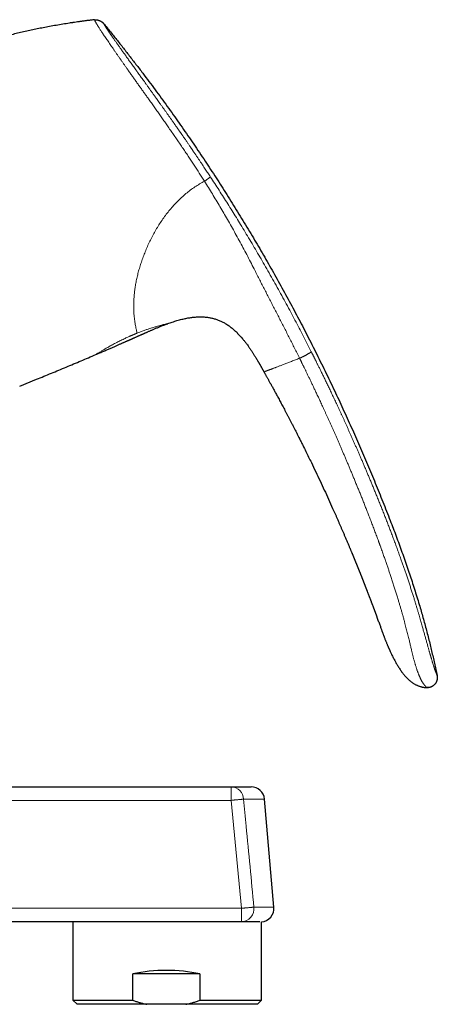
# Model space of a CAD drawing. Header units: millimetres. Extents: x 8 to 736, y 12 to 488.
# Tile 58 of 58: x 674 to 736, y 342 to 488. Entities that reach past the tile are written whole.
import ezdxf

# ---------------------------------------------------------------- set-up
doc = ezdxf.new("R2010")
doc.units = ezdxf.units.MM

msp = doc.modelspace()

# ---------------------------------------------------------------- linework, layer by layer
at = {"color": 7, "linetype": 'Continuous', "lineweight": 30}
for p, q in [((685.16, 487.9), (685.11, 487.9)), ((685.16, 487.9), (685.16, 487.9)), ((696, 442.87), (696, 442.88)), ((706.77, 441), (706.79, 440.97)), ((685.36, 438.3), (685.36, 438.3)), ((710.26, 435.72), (710.26, 435.72)), ((674.09, 433.62), (676.57, 434.63)), ((723.28, 408.86), (723.31, 408.79)), ((734.35, 388.95), (734.38, 388.95)), ((734.39, 388.95), (734.35, 388.95)), ((734.51, 388.95), (734.52, 388.95)), ((734.58, 388.95), (734.62, 388.96)), ((622.79, 374.25), (705.41, 374.25)), ((705.41, 374.25), (708.34, 374.25)), ((711.73, 356.42), (710.33, 372.42)), ((706.92, 354.25), (622.79, 354.25)), ((681.97, 354.25), (681.97, 342.63)), ((709.64, 354.25), (706.92, 354.25)), ((709.87, 342.63), (709.87, 354.25)), ((690.82, 342.63), (690.82, 346.53)), ((700.77, 346.53), (690.82, 346.53)), ((700.77, 346.53), (700.77, 342.63)), ((681.97, 342.63), (682.57, 342.03)), ((681.97, 342.63), (690.82, 342.63)), ((692.9, 342.03), (682.57, 342.03)), ((698.69, 342.03), (692.9, 342.03)), ((709.27, 342.03), (698.69, 342.03)), ((700.77, 342.63), (709.87, 342.63)), ((709.27, 342.03), (709.87, 342.63))]:
    msp.add_line(p, q, dxfattribs=at)
at = {"color": 252, "linetype": 'Continuous', "lineweight": 0}
for p, q in [((705.39, 372.25), (622.77, 372.25)), ((706.9, 356.25), (705.39, 372.25)), ((710.33, 372.42), (707.24, 372.42)), ((622.77, 356.25), (706.9, 356.25)), ((708.76, 356.42), (711.73, 356.42))]:
    msp.add_line(p, q, dxfattribs=at)
at = {"color": 7, "linetype": 'Continuous', "lineweight": 30, "flags": 128}
msp.add_lwpolyline([(726.98, 399.37), (727.03, 399.24), (727.08, 399.1), (727.13, 398.96), (727.18, 398.82), (727.23, 398.69), (727.29, 398.54), (727.34, 398.4), (727.39, 398.26), (727.44, 398.13), (727.48, 398), (727.52, 397.89), (727.56, 397.78), (727.6, 397.67), (727.63, 397.58), (727.66, 397.49), (727.69, 397.41), (727.72, 397.33), (727.75, 397.26), (727.77, 397.2), (727.78, 397.16), (727.8, 397.12), (727.81, 397.08), (727.82, 397.06), (727.83, 397.03), (727.83, 397.02), (727.84, 397.01), (727.84, 397.01), (727.84, 397.01), (727.84, 397.01), (727.84, 397.01), (727.84, 397.01), (727.84, 397.01), (727.84, 397.01), (727.84, 397.01), (727.84, 397.01), (727.84, 397), (727.84, 397), (727.84, 397.01), (727.84, 397.01), (727.84, 397.01), (727.84, 397.01), (727.84, 397.01), (727.84, 397.01), (727.84, 397.01)], dxfattribs=at)
at = {"color": 252, "linetype": 'Continuous', "lineweight": 0, "flags": 128}
for points in [[(705.39, 372.25), (705.46, 372.25), (705.54, 372.26), (705.61, 372.27), (705.69, 372.27), (705.76, 372.28), (705.84, 372.29), (705.91, 372.3), (705.98, 372.3), (706.05, 372.31), (706.13, 372.32), (706.2, 372.32), (706.26, 372.33), (706.33, 372.34), (706.4, 372.34), (706.46, 372.35), (706.53, 372.35), (706.59, 372.36), (706.65, 372.37), (706.71, 372.37), (706.76, 372.38), (706.82, 372.38), (706.87, 372.39), (706.92, 372.39), (706.97, 372.4), (707.01, 372.4), (707.06, 372.4), (707.1, 372.41), (707.14, 372.41), (707.17, 372.41), (707.21, 372.42), (707.24, 372.42)], [(708.76, 356.42), (708.73, 356.42), (708.7, 356.41), (708.66, 356.41), (708.62, 356.41), (708.58, 356.4), (708.54, 356.4), (708.49, 356.4), (708.45, 356.39), (708.4, 356.39), (708.34, 356.38), (708.29, 356.38), (708.23, 356.37), (708.17, 356.37), (708.11, 356.36), (708.05, 356.35), (707.99, 356.35), (707.92, 356.34), (707.86, 356.34), (707.79, 356.33), (707.72, 356.32), (707.65, 356.32), (707.57, 356.31), (707.5, 356.3), (707.43, 356.3), (707.35, 356.29), (707.28, 356.28), (707.2, 356.28), (707.13, 356.27), (707.05, 356.26), (706.97, 356.25), (706.9, 356.25)]]:
    msp.add_lwpolyline(points, dxfattribs=at)
at = {"color": 252, "linetype": 'Continuous', "lineweight": 0}
for centre, radius, start, end in [((757.67, 372.75), 52.28, 178.3608, 180.5529), ((705.33, 372.34), 1.91, 2.487, 87.7088), ((760.13, 355.75), 53.23, 179.4668, 181.6196), ((706.83, 356.19), 1.94, 272.4969, 6.909)]:
    msp.add_arc(centre, radius, start, end, dxfattribs=at)
at = {"color": 7, "linetype": 'Continuous', "lineweight": 30}
for centre, start, end in [((708.34, 372.25), 5, 90), ((709.74, 356.25), 273.771, 5)]:
    msp.add_arc(centre, 2, start, end, dxfattribs=at)
msp.add_ellipse((695.92, 338.98), major_axis=(13.95, -0.12), ratio=0.578895, start_param=1.220335, end_param=1.949776, dxfattribs=at)
for points, knots in [([(683.17, 487.65), (682.84, 487.6), (682.19, 487.51), (681.21, 487.36), (680.22, 487.2), (679.24, 487.03), (678.28, 486.86), (677.36, 486.68), (676.46, 486.49), (675.57, 486.3), (674.67, 486.11), (673.78, 485.9), (672.86, 485.68), (671.92, 485.44), (670.96, 485.19), (669.99, 484.93), (669.03, 484.65), (668.08, 484.37), (667.12, 484.08), (666.2, 483.79), (665.3, 483.5), (664.43, 483.2), (663.57, 482.9), (662.71, 482.59), (661.85, 482.28), (661.28, 482.06), (660.99, 481.95)], [0, 0, 0, 0, 0.042894, 0.086399, 0.129903, 0.173408, 0.216913, 0.256793, 0.296672, 0.336551, 0.376431, 0.41631, 0.45619, 0.499694, 0.543199, 0.586704, 0.630209, 0.673713, 0.717218, 0.760723, 0.800603, 0.840482, 0.880362, 0.920241, 0.960121, 1, 1, 1, 1]), ([(681.95, 487.47), (681.95, 487.47), (681.92, 487.47), (681.86, 487.46), (681.8, 487.45), (681.75, 487.44), (681.7, 487.44), (681.66, 487.43), (681.63, 487.43), (681.6, 487.42), (681.59, 487.42), (681.58, 487.42), (681.57, 487.42)], [0, 0, 0, 0, 0.037783, 0.204569, 0.337703, 0.459364, 0.570158, 0.670889, 0.762622, 0.846769, 0.925148, 1, 1, 1, 1]), ([(685.16, 487.9), (685.13, 487.9), (685, 487.88), (684.78, 487.86), (684.52, 487.83), (684.28, 487.8), (684.04, 487.77), (683.81, 487.74), (683.61, 487.71), (683.41, 487.68), (683.23, 487.66), (683.07, 487.64), (682.91, 487.61), (682.77, 487.59), (682.69, 487.58), (682.66, 487.58)], [0, 0, 0, 0, 0.04529, 0.152935, 0.256212, 0.355129, 0.449694, 0.539915, 0.625802, 0.700734, 0.772044, 0.839743, 0.903845, 0.964365, 1, 1, 1, 1]), ([(685.16, 487.9), (685.18, 487.9), (685.22, 487.91), (685.27, 487.91), (685.33, 487.91), (685.4, 487.9), (685.47, 487.9), (685.55, 487.88), (685.63, 487.86), (685.72, 487.84), (685.81, 487.81), (685.89, 487.78), (685.97, 487.74), (686.06, 487.7), (686.13, 487.66), (686.21, 487.62), (686.27, 487.57), (686.33, 487.53), (686.39, 487.48), (686.43, 487.44), (686.47, 487.4), (686.49, 487.37), (686.5, 487.36)], [0, 0, 0, 0, 0.033856, 0.070154, 0.110553, 0.155812, 0.205925, 0.260285, 0.317902, 0.377629, 0.4384, 0.499461, 0.560541, 0.621381, 0.681238, 0.73904, 0.793624, 0.843971, 0.889438, 0.929972, 0.966288, 1, 1, 1, 1]), ([(686.5, 487.36), (686.84, 486.94), (687.53, 486.09), (688.55, 484.82), (689.56, 483.54), (690.56, 482.25), (691.55, 480.97), (692.52, 479.7), (693.45, 478.45), (694.36, 477.23), (695.26, 476), (696.15, 474.76), (697.03, 473.53), (697.91, 472.28), (698.77, 471.04), (699.63, 469.79), (700.48, 468.54), (701.32, 467.29), (702.15, 466.04), (702.96, 464.8), (703.76, 463.56), (704.56, 462.3), (705.36, 461.03), (706.16, 459.76), (706.94, 458.47), (707.72, 457.19), (708.49, 455.91), (709.24, 454.63), (709.99, 453.35), (710.72, 452.08), (711.46, 450.79), (712.19, 449.48), (712.92, 448.17), (713.64, 446.85), (714.35, 445.53), (715.06, 444.2), (715.76, 442.87), (716.46, 441.51), (717.17, 440.12), (717.89, 438.7), (718.59, 437.28), (719.29, 435.85), (719.99, 434.42), (720.66, 433.01), (721.31, 431.62), (721.94, 430.26), (722.56, 428.89), (723.18, 427.52), (723.79, 426.15), (724.39, 424.77), (724.99, 423.39), (725.58, 422.01), (726.16, 420.62), (726.73, 419.24), (727.3, 417.86), (727.85, 416.48), (728.4, 415.11), (728.91, 413.8), (729.38, 412.55), (729.82, 411.37), (730.26, 410.19), (730.68, 409.01), (731.1, 407.82), (731.51, 406.66), (731.89, 405.51), (732.26, 404.39), (732.62, 403.26), (732.97, 402.13), (733.29, 401.06), (733.59, 400.05), (733.86, 399.1), (734.12, 398.15), (734.37, 397.19), (734.62, 396.24), (734.85, 395.3), (735.07, 394.38), (735.28, 393.47), (735.48, 392.57), (735.68, 391.66), (735.8, 391.05), (735.87, 390.75)], [0, 0, 0, 0, 0.014954, 0.029882, 0.044786, 0.059666, 0.074523, 0.089358, 0.103326, 0.117276, 0.131208, 0.145123, 0.159023, 0.172907, 0.186776, 0.200631, 0.214473, 0.228302, 0.241872, 0.255431, 0.26898, 0.282519, 0.296295, 0.310062, 0.32382, 0.337571, 0.351315, 0.364808, 0.378295, 0.391776, 0.405254, 0.419002, 0.432747, 0.446489, 0.460229, 0.473968, 0.487705, 0.501442, 0.515979, 0.530517, 0.545057, 0.559598, 0.574142, 0.58869, 0.602409, 0.616132, 0.62986, 0.643592, 0.65733, 0.671074, 0.684824, 0.698583, 0.712349, 0.726124, 0.73966, 0.753202, 0.766749, 0.7803, 0.7918, 0.803301, 0.814802, 0.826303, 0.837802, 0.849299, 0.860136, 0.87097, 0.881802, 0.892629, 0.903453, 0.912471, 0.921486, 0.930498, 0.939509, 0.948518, 0.957526, 0.96602, 0.974513, 0.983008, 0.991503, 1, 1, 1, 1]), ([(696, 442.88), (696.11, 442.92), (696.34, 443), (696.68, 443.11), (697.03, 443.22), (697.37, 443.33), (697.72, 443.43), (698.07, 443.52), (698.4, 443.6), (698.7, 443.66), (698.98, 443.72), (699.27, 443.76), (699.55, 443.8), (699.83, 443.84), (700.11, 443.86), (700.39, 443.88), (700.65, 443.89), (700.91, 443.89), (701.16, 443.88), (701.41, 443.87), (701.66, 443.85), (701.91, 443.82), (702.16, 443.78), (702.4, 443.73), (702.65, 443.68), (702.89, 443.61), (703.13, 443.54), (703.37, 443.45), (703.61, 443.36), (703.84, 443.26), (704.07, 443.15), (704.29, 443.04), (704.51, 442.91), (704.73, 442.78), (704.96, 442.63), (705.19, 442.46), (705.41, 442.29), (705.64, 442.11), (705.85, 441.93), (706.06, 441.74), (706.26, 441.54), (706.45, 441.34), (706.65, 441.14), (706.77, 441), (706.83, 440.93)], [0, 0, 0, 0, 0.030497, 0.060993, 0.091492, 0.121994, 0.152497, 0.183, 0.213504, 0.237473, 0.26144, 0.285405, 0.30937, 0.333338, 0.357309, 0.381277, 0.402627, 0.423976, 0.445326, 0.466681, 0.488036, 0.509007, 0.529974, 0.550939, 0.571904, 0.593252, 0.614603, 0.635955, 0.657306, 0.678655, 0.69962, 0.720587, 0.741556, 0.76253, 0.786449, 0.810364, 0.834274, 0.858185, 0.8821, 0.905591, 0.929081, 0.952569, 0.976055, 1, 1, 1, 1]), ([(685.36, 438.3), (685.45, 438.34), (685.64, 438.42), (685.93, 438.55), (686.24, 438.68), (686.53, 438.81), (686.82, 438.93), (687.09, 439.05), (687.35, 439.16), (687.59, 439.26), (687.82, 439.36), (688.05, 439.46), (688.26, 439.56), (688.47, 439.65), (688.67, 439.73), (688.86, 439.82), (689.04, 439.9), (689.22, 439.97), (689.38, 440.05), (689.53, 440.11), (689.68, 440.18), (689.82, 440.24), (689.94, 440.29), (690.06, 440.35), (690.17, 440.39), (690.27, 440.44), (690.36, 440.48), (690.45, 440.52), (690.52, 440.55), (690.59, 440.58), (690.65, 440.61), (690.71, 440.63), (690.75, 440.65), (690.79, 440.67), (690.82, 440.68), (690.84, 440.69), (690.86, 440.7), (690.88, 440.71), (690.89, 440.71), (690.9, 440.72), (690.92, 440.73), (690.94, 440.74), (690.98, 440.75), (691.02, 440.77), (691.07, 440.79), (691.16, 440.84), (691.29, 440.89), (691.45, 440.97), (691.61, 441.04), (691.76, 441.1), (691.91, 441.17), (692.04, 441.22), (692.14, 441.27), (692.22, 441.31), (692.31, 441.34), (692.4, 441.39), (692.5, 441.43), (692.61, 441.48), (692.73, 441.53), (692.85, 441.58), (692.98, 441.64), (693.13, 441.71), (693.3, 441.78), (693.47, 441.85), (693.65, 441.93), (693.84, 442.01), (694.04, 442.1), (694.25, 442.19), (694.46, 442.28), (694.67, 442.36), (694.89, 442.45), (695.11, 442.54), (695.33, 442.63), (695.57, 442.72), (695.79, 442.8), (695.93, 442.85), (696, 442.87)], [0, 0, 0, 0, 0.024309, 0.053891, 0.082566, 0.110333, 0.137193, 0.163146, 0.186785, 0.209617, 0.231642, 0.252861, 0.273273, 0.292879, 0.311678, 0.32967, 0.346856, 0.363235, 0.378536, 0.39306, 0.406805, 0.419772, 0.431538, 0.442581, 0.4529, 0.462496, 0.471369, 0.479518, 0.486539, 0.492917, 0.498651, 0.503743, 0.508192, 0.511329, 0.514044, 0.516334, 0.518201, 0.519644, 0.520663, 0.521535, 0.523234, 0.525708, 0.528957, 0.532981, 0.53778, 0.543354, 0.55899, 0.57431, 0.589224, 0.603733, 0.617836, 0.631533, 0.638655, 0.646294, 0.654612, 0.663609, 0.673283, 0.683445, 0.694262, 0.705732, 0.717857, 0.73243, 0.747847, 0.764109, 0.781216, 0.799168, 0.817965, 0.837608, 0.858096, 0.877214, 0.897016, 0.917502, 0.938673, 0.960532, 0.983081, 1, 1, 1, 1]), ([(706.77, 441), (706.78, 440.99), (706.85, 440.91), (706.98, 440.75), (707.16, 440.55), (707.31, 440.36), (707.44, 440.19), (707.58, 440.02), (707.66, 439.9), (707.7, 439.84)], [0, 0, 0, 0, 0.025862, 0.221073, 0.416368, 0.56268, 0.708732, 0.854488, 1, 1, 1, 1]), ([(707.7, 439.85), (707.76, 439.76), (707.91, 439.56), (708.13, 439.24), (708.37, 438.89), (708.57, 438.59), (708.68, 438.4), (708.72, 438.34)], [0, 0, 0, 0, 0.178433, 0.409707, 0.641047, 0.872424, 1, 1, 1, 1]), ([(676.57, 434.63), (677.3, 434.93), (678.77, 435.53), (680.97, 436.44), (683.17, 437.37), (684.63, 437.99), (685.36, 438.3)], [0, 0, 0, 0, 0.25, 0.5, 0.75, 1, 1, 1, 1]), ([(708.72, 438.34), (708.75, 438.29), (708.81, 438.2), (708.9, 438.06), (708.99, 437.92), (709.07, 437.78), (709.14, 437.66), (709.21, 437.55), (709.27, 437.44), (709.32, 437.35), (709.36, 437.28), (709.39, 437.24), (709.41, 437.21), (709.43, 437.18), (709.44, 437.15), (709.45, 437.13), (709.46, 437.11), (709.47, 437.1), (709.48, 437.08), (709.49, 437.07), (709.5, 437.06), (709.5, 437.05), (709.51, 437.04), (709.51, 437.04), (709.51, 437.03), (709.51, 437.03), (709.51, 437.04), (709.51, 437.04), (709.51, 437.04), (709.51, 437.04), (709.51, 437.03), (709.52, 437.02), (709.52, 437.01), (709.53, 436.99), (709.54, 436.98), (709.55, 436.96), (709.57, 436.93), (709.59, 436.89), (709.62, 436.85), (709.65, 436.8), (709.68, 436.74), (709.72, 436.67), (709.77, 436.59), (709.81, 436.51), (709.86, 436.43), (709.9, 436.35), (709.95, 436.26), (710, 436.17), (710.05, 436.08), (710.1, 436.01), (710.13, 435.95), (710.15, 435.91), (710.17, 435.87), (710.19, 435.83), (710.21, 435.8), (710.23, 435.77), (710.25, 435.74), (710.25, 435.73), (710.26, 435.72)], [0, 0, 0, 0, 0.039733, 0.079501, 0.119165, 0.158606, 0.189383, 0.219976, 0.250624, 0.281703, 0.293675, 0.305511, 0.316307, 0.323569, 0.330304, 0.336706, 0.342971, 0.349273, 0.355759, 0.362538, 0.369682, 0.384122, 0.40006, 0.417406, 0.43597, 0.455508, 0.475744, 0.500094, 0.524527, 0.548579, 0.57183, 0.585391, 0.598487, 0.611099, 0.623263, 0.635082, 0.646656, 0.663739, 0.680701, 0.697696, 0.714802, 0.737795, 0.760891, 0.783854, 0.806512, 0.82896, 0.851329, 0.876447, 0.901804, 0.927573, 0.937846, 0.948217, 0.958696, 0.969171, 0.979162, 0.988242, 0.995302, 1, 1, 1, 1]), ([(710.26, 435.72), (710.28, 435.68), (710.32, 435.6), (710.4, 435.47), (710.47, 435.34), (710.55, 435.19), (710.64, 435.04), (710.72, 434.89), (710.81, 434.73), (710.9, 434.57), (710.99, 434.4), (711.09, 434.22), (711.19, 434.03), (711.31, 433.83), (711.43, 433.61), (711.55, 433.38), (711.68, 433.14), (711.81, 432.9), (711.95, 432.65), (712.09, 432.38), (712.24, 432.11), (712.4, 431.82), (712.56, 431.51), (712.73, 431.19), (712.91, 430.86), (713.09, 430.53), (713.27, 430.18), (713.45, 429.83), (713.64, 429.47), (713.84, 429.1), (714.04, 428.72), (714.24, 428.32), (714.45, 427.91), (714.67, 427.49), (714.89, 427.07), (715.11, 426.63), (715.31, 426.23), (715.46, 425.93), (715.54, 425.78), (715.57, 425.72), (715.58, 425.7), (715.58, 425.69), (715.59, 425.68), (715.64, 425.57), (715.78, 425.3), (716.07, 424.72), (716.44, 423.97), (716.86, 423.11), (717.35, 422.11), (717.91, 420.93), (718.55, 419.58), (719.18, 418.23), (719.8, 416.87), (720.27, 415.83), (720.6, 415.1), (720.78, 414.7), (720.96, 414.29), (721.14, 413.89), (721.31, 413.48), (721.49, 413.08), (721.66, 412.68), (721.83, 412.28), (722.01, 411.87), (722.19, 411.44), (722.38, 411.01), (722.57, 410.56), (722.75, 410.13), (722.89, 409.79), (722.99, 409.56), (723.05, 409.42), (723.1, 409.29), (723.16, 409.15), (723.22, 409.01), (723.26, 408.91), (723.29, 408.84), (723.29, 408.83)], [0, 0, 0, 0, 0.0046339, 0.0095499, 0.014748, 0.0202281, 0.0259903, 0.0320346, 0.0379918, 0.0441999, 0.0506586, 0.0573681, 0.0643284, 0.0723927, 0.0807693, 0.0894582, 0.0984595, 0.1077732, 0.1173992, 0.1273375, 0.1375882, 0.148933, 0.1606373, 0.1727011, 0.1851245, 0.1979073, 0.2108119, 0.2240632, 0.2376613, 0.2516062, 0.2661932, 0.2811412, 0.2964504, 0.3121206, 0.3281519, 0.3445443, 0.3612978, 0.3730411, 0.3782623, 0.3788545, 0.3793871, 0.3799197, 0.3804523, 0.3809849, 0.3917925, 0.4110919, 0.445555, 0.4763257, 0.5070963, 0.5570486, 0.6070009, 0.6569533, 0.7069056, 0.7568579, 0.7716923, 0.7865267, 0.8013611, 0.8161955, 0.8310299, 0.8458643, 0.8601645, 0.8743827, 0.8895978, 0.9051401, 0.9210098, 0.9372067, 0.9532367, 0.9687771, 0.9736506, 0.9785241, 0.9833976, 0.9882711, 0.9931446, 0.9986624, 1, 1, 1, 1]), ([(723.29, 408.83), (723.3, 408.82), (723.31, 408.78), (723.33, 408.73), (723.36, 408.67), (723.38, 408.63), (723.39, 408.59), (723.41, 408.55), (723.43, 408.49), (723.47, 408.41), (723.5, 408.31), (723.54, 408.24), (723.56, 408.18), (723.58, 408.13), (723.59, 408.1), (723.61, 408.06), (723.62, 408.02), (723.64, 407.98), (723.67, 407.92), (723.7, 407.85), (723.72, 407.78), (723.75, 407.72), (723.77, 407.66), (723.79, 407.61), (723.82, 407.54), (723.85, 407.47), (723.88, 407.38), (723.91, 407.31), (723.94, 407.26), (723.96, 407.21), (723.98, 407.16), (724, 407.11), (724.02, 407.05), (724.04, 406.99), (724.07, 406.92), (724.1, 406.85), (724.13, 406.79), (724.15, 406.73), (724.17, 406.67), (724.2, 406.61), (724.23, 406.54), (724.26, 406.46), (724.29, 406.39), (724.32, 406.31), (724.35, 406.23), (724.38, 406.16), (724.41, 406.08), (724.44, 406.01), (724.47, 405.94), (724.5, 405.86), (724.52, 405.79), (724.55, 405.72), (724.58, 405.64), (724.62, 405.56), (724.65, 405.48), (724.68, 405.41), (724.7, 405.34), (724.73, 405.26), (724.77, 405.19), (724.8, 405.11), (724.83, 405.03), (724.86, 404.95), (724.89, 404.88), (724.92, 404.8), (724.94, 404.73), (724.97, 404.67), (724.99, 404.6), (725.02, 404.53), (725.05, 404.46), (725.08, 404.38), (725.11, 404.3), (725.15, 404.22), (725.17, 404.14), (725.2, 404.07), (725.23, 403.99), (725.27, 403.9), (725.31, 403.81), (725.34, 403.72), (725.37, 403.64), (725.41, 403.55), (725.44, 403.45), (725.49, 403.34), (725.53, 403.23), (725.57, 403.11), (725.62, 402.99), (725.67, 402.86), (725.72, 402.74), (725.77, 402.61), (725.81, 402.49), (725.86, 402.36), (725.91, 402.24), (725.95, 402.13), (725.99, 402.03), (726.02, 401.95), (726.04, 401.89), (726.06, 401.83), (726.09, 401.77), (726.11, 401.7), (726.14, 401.62), (726.18, 401.52), (726.22, 401.42), (726.26, 401.31), (726.3, 401.2), (726.34, 401.09), (726.38, 401), (726.4, 400.94), (726.41, 400.9), (726.43, 400.86), (726.44, 400.82), (726.46, 400.79), (726.47, 400.76), (726.48, 400.72), (726.49, 400.69), (726.51, 400.66), (726.52, 400.63), (726.53, 400.59), (726.54, 400.56), (726.56, 400.53), (726.56, 400.5), (726.57, 400.48), (726.59, 400.44), (726.6, 400.4), (726.62, 400.34), (726.64, 400.29), (726.67, 400.23), (726.69, 400.17), (726.7, 400.13), (726.72, 400.08), (726.73, 400.05), (726.75, 400.01), (726.76, 399.97), (726.77, 399.94), (726.79, 399.9), (726.8, 399.87), (726.81, 399.83), (726.82, 399.8), (726.84, 399.77), (726.85, 399.74), (726.86, 399.71), (726.87, 399.68), (726.88, 399.65), (726.89, 399.63), (726.9, 399.6), (726.91, 399.58), (726.91, 399.56), (726.92, 399.54), (726.93, 399.52), (726.93, 399.51), (726.94, 399.49), (726.94, 399.48), (726.95, 399.45), (726.96, 399.42), (726.97, 399.4), (726.98, 399.38), (726.98, 399.37)], [0, 0, 0, 0, 0.004757, 0.011223, 0.016737, 0.021299, 0.025341, 0.029404, 0.033488, 0.044715, 0.055516, 0.062122, 0.068059, 0.073775, 0.077111, 0.080464, 0.084342, 0.088898, 0.095817, 0.103045, 0.110034, 0.116621, 0.122738, 0.128386, 0.133715, 0.14288, 0.151547, 0.16016, 0.164957, 0.16987, 0.174908, 0.180149, 0.186032, 0.192626, 0.199814, 0.207213, 0.213914, 0.220248, 0.226241, 0.231974, 0.240087, 0.247861, 0.255551, 0.263425, 0.271639, 0.280363, 0.287203, 0.294615, 0.302724, 0.310805, 0.317984, 0.324291, 0.333524, 0.342307, 0.350869, 0.357511, 0.364677, 0.372688, 0.381013, 0.388933, 0.396684, 0.404948, 0.413357, 0.421235, 0.428479, 0.434893, 0.44136, 0.448779, 0.456997, 0.46493, 0.473235, 0.481799, 0.489812, 0.497114, 0.503958, 0.514859, 0.525067, 0.533336, 0.541765, 0.551131, 0.561472, 0.572787, 0.584015, 0.596059, 0.608918, 0.622307, 0.635216, 0.647552, 0.6616, 0.674825, 0.687226, 0.698807, 0.709647, 0.716491, 0.723146, 0.729613, 0.735922, 0.742635, 0.749971, 0.761314, 0.772338, 0.783556, 0.79466, 0.807119, 0.81773, 0.821808, 0.826306, 0.830799, 0.835094, 0.838624, 0.841585, 0.844908, 0.848681, 0.852152, 0.8554, 0.85868, 0.86313, 0.866632, 0.869481, 0.871695, 0.873909, 0.880443, 0.886646, 0.89256, 0.898838, 0.905375, 0.911192, 0.914919, 0.919135, 0.923713, 0.927886, 0.931776, 0.935672, 0.940119, 0.944278, 0.948125, 0.951174, 0.95466, 0.958744, 0.962443, 0.965381, 0.968081, 0.971585, 0.974378, 0.976988, 0.979081, 0.980659, 0.982181, 0.984116, 0.986334, 0.989127, 0.99256, 0.996637, 1, 1, 1, 1]), ([(726.97, 399.39), (726.97, 399.39), (726.98, 399.38), (726.98, 399.37), (726.99, 399.36)], [0, 0, 0, 0, 0.000435, 1, 1, 1, 1]), ([(727.84, 397.01), (727.86, 396.94), (727.91, 396.8), (727.99, 396.6), (728.06, 396.41), (728.13, 396.22), (728.2, 396.04), (728.27, 395.87), (728.34, 395.71), (728.4, 395.55), (728.47, 395.39), (728.53, 395.24), (728.59, 395.1), (728.64, 394.97), (728.7, 394.85), (728.74, 394.74), (728.79, 394.63), (728.84, 394.53), (728.9, 394.39), (728.98, 394.22), (729.08, 393.99), (729.2, 393.76), (729.32, 393.5), (729.46, 393.24), (729.59, 392.99), (729.72, 392.76), (729.84, 392.54), (729.97, 392.32), (730.1, 392.1), (730.24, 391.88), (730.4, 391.65), (730.55, 391.42), (730.71, 391.2), (730.85, 391.02), (730.97, 390.88), (731.06, 390.77), (731.16, 390.66), (731.25, 390.55), (731.35, 390.45), (731.45, 390.34), (731.55, 390.24), (731.65, 390.15), (731.76, 390.05), (731.87, 389.95), (731.99, 389.86), (732.12, 389.76), (732.26, 389.66), (732.41, 389.57), (732.57, 389.47), (732.72, 389.39), (732.87, 389.32), (733, 389.26), (733.15, 389.2), (733.3, 389.15), (733.45, 389.1), (733.61, 389.05), (733.78, 389.02), (733.95, 388.99), (734.13, 388.97), (734.26, 388.96), (734.33, 388.95), (734.35, 388.95)], [0, 0, 0, 0, 0.020516, 0.040266, 0.059251, 0.077471, 0.094926, 0.111616, 0.127542, 0.144177, 0.159887, 0.174673, 0.188533, 0.201469, 0.213479, 0.224563, 0.234786, 0.244945, 0.25528, 0.276087, 0.297566, 0.322786, 0.348869, 0.375811, 0.403611, 0.426056, 0.448996, 0.471849, 0.494413, 0.520165, 0.545543, 0.57056, 0.595224, 0.619534, 0.633011, 0.646363, 0.659585, 0.672676, 0.685634, 0.69846, 0.711684, 0.72414, 0.737233, 0.750966, 0.765344, 0.780375, 0.795786, 0.811841, 0.828531, 0.845843, 0.859367, 0.873238, 0.887449, 0.901998, 0.916883, 0.932101, 0.947654, 0.963549, 0.979792, 0.996399, 1, 1, 1, 1]), ([(735.87, 390.75), (735.87, 390.72), (735.89, 390.65), (735.9, 390.56), (735.91, 390.45), (735.91, 390.35), (735.9, 390.23), (735.88, 390.12), (735.85, 390), (735.81, 389.88), (735.76, 389.77), (735.7, 389.66), (735.64, 389.56), (735.56, 389.47), (735.48, 389.38), (735.4, 389.3), (735.31, 389.23), (735.21, 389.16), (735.12, 389.11), (735.02, 389.06), (734.91, 389.02), (734.81, 388.99), (734.7, 388.97), (734.58, 388.95), (734.5, 388.95), (734.46, 388.95), (734.46, 388.95)], [0, 0, 0, 0, 0.0366007, 0.074104, 0.113168, 0.1541487, 0.1971159, 0.2418745, 0.2880158, 0.3349945, 0.3822216, 0.4291635, 0.4754381, 0.5208982, 0.5656694, 0.6099444, 0.6537944, 0.697213, 0.7401787, 0.7827086, 0.8249032, 0.8669753, 0.9092601, 0.9522031, 0.9963294, 1, 1, 1, 1]), ([(734.35, 388.95), (734.38, 388.95), (734.44, 388.95), (734.49, 388.95), (734.51, 388.95)], [0, 0, 0, 0, 0.632655, 1, 1, 1, 1]), ([(690.82, 342.63), (690.9, 342.6), (691.06, 342.55), (691.29, 342.47), (691.53, 342.39), (691.77, 342.32), (692.01, 342.25), (692.25, 342.19), (692.49, 342.12), (692.71, 342.07), (692.85, 342.04), (692.9, 342.03)], [0, 0, 0, 0, 0.114986, 0.229971, 0.345044, 0.460117, 0.57548, 0.690843, 0.806317, 0.921791, 1, 1, 1, 1]), ([(698.69, 342.03), (698.78, 342.05), (698.95, 342.09), (699.22, 342.15), (699.48, 342.22), (699.74, 342.3), (700, 342.37), (700.26, 342.45), (700.52, 342.54), (700.69, 342.6), (700.77, 342.63)], [0, 0, 0, 0, 0.124657, 0.249314, 0.374119, 0.498924, 0.624134, 0.749344, 0.874672, 1, 1, 1, 1])]:
    msp.add_open_spline(points, degree=3, knots=knots, dxfattribs=at)
at = {"color": 252, "linetype": 'Continuous', "lineweight": 0}
for points, knots in [([(685.16, 487.9), (685.16, 487.9), (685.16, 487.9), (685.17, 487.89), (685.18, 487.87), (685.19, 487.84), (685.21, 487.8), (685.23, 487.75), (685.26, 487.68), (685.3, 487.61), (685.34, 487.53), (685.4, 487.43), (685.46, 487.31), (685.54, 487.19), (685.62, 487.05), (685.7, 486.92), (685.79, 486.77), (685.9, 486.61), (686.01, 486.43), (686.14, 486.23), (686.28, 486.02), (686.43, 485.79), (686.6, 485.54), (686.77, 485.28), (686.96, 485), (687.16, 484.71), (687.37, 484.41), (687.58, 484.1), (687.8, 483.78), (688.02, 483.46), (688.25, 483.13), (688.49, 482.78), (688.73, 482.43), (688.98, 482.08), (689.22, 481.73), (689.46, 481.39), (689.71, 481.04), (689.96, 480.68), (690.23, 480.29), (690.54, 479.86), (690.87, 479.4), (691.2, 478.93), (691.53, 478.46), (691.86, 477.99), (692.19, 477.53), (692.51, 477.07), (692.84, 476.62), (693.19, 476.12), (693.58, 475.57), (693.99, 474.98), (694.41, 474.39), (694.82, 473.8), (695.24, 473.22), (695.65, 472.63), (696.07, 472.02), (696.51, 471.39), (696.96, 470.75), (697.4, 470.11), (697.84, 469.47), (698.27, 468.83), (698.7, 468.19), (699.25, 467.37), (699.91, 466.36), (700.68, 465.17), (701.19, 464.37), (701.44, 463.97)], [0, 0, 0, 0, 0.014114, 0.031322, 0.048469, 0.065585, 0.082728, 0.099958, 0.11733, 0.134862, 0.150437, 0.166167, 0.182071, 0.198118, 0.21079, 0.223488, 0.23619, 0.248894, 0.262052, 0.275277, 0.288602, 0.302009, 0.315459, 0.328917, 0.342358, 0.355754, 0.369101, 0.382425, 0.394873, 0.407358, 0.419882, 0.43242, 0.444941, 0.457416, 0.469109, 0.480733, 0.492306, 0.503847, 0.515374, 0.530046, 0.544706, 0.559298, 0.573762, 0.588061, 0.60197, 0.615773, 0.629495, 0.643144, 0.660767, 0.678277, 0.695691, 0.713061, 0.730441, 0.747849, 0.765178, 0.784329, 0.803199, 0.821924, 0.840614, 0.859341, 0.878093, 0.896842, 0.931186, 0.965523, 1, 1, 1, 1]), ([(686.5, 487.36), (686.5, 487.36), (686.5, 487.36), (686.5, 487.36), (686.5, 487.35), (686.51, 487.35), (686.51, 487.34), (686.51, 487.33), (686.52, 487.33), (686.52, 487.32), (686.52, 487.32), (686.52, 487.32), (686.53, 487.31), (686.53, 487.31), (686.53, 487.31), (686.53, 487.3), (686.54, 487.29), (686.55, 487.28), (686.56, 487.26), (686.57, 487.23), (686.58, 487.21), (686.6, 487.19), (686.61, 487.17), (686.61, 487.16), (686.62, 487.15), (686.62, 487.14), (686.63, 487.12), (686.65, 487.1), (686.67, 487.07), (686.69, 487.03), (686.72, 486.98), (686.75, 486.93), (686.77, 486.89), (686.79, 486.86), (686.8, 486.84), (686.81, 486.83), (686.83, 486.81), (686.84, 486.79), (686.86, 486.76), (686.88, 486.72), (686.92, 486.66), (686.97, 486.58), (687.04, 486.49), (687.11, 486.38), (687.18, 486.27), (687.25, 486.17), (687.3, 486.09), (687.35, 486.02), (687.4, 485.95), (687.45, 485.88), (687.5, 485.81), (687.55, 485.73), (687.61, 485.64), (687.68, 485.55), (687.75, 485.43), (687.84, 485.31), (687.92, 485.19), (688.02, 485.05), (688.13, 484.9), (688.24, 484.74), (688.35, 484.58), (688.47, 484.41), (688.59, 484.24), (688.71, 484.07), (688.84, 483.89), (688.97, 483.71), (689.1, 483.52), (689.24, 483.32), (689.38, 483.12), (689.51, 482.94), (689.63, 482.78), (689.73, 482.64), (689.82, 482.51), (689.92, 482.37), (690.02, 482.23), (690.15, 482.05), (690.3, 481.84), (690.49, 481.58), (690.68, 481.31), (690.88, 481.04), (691.07, 480.77), (691.22, 480.56), (691.32, 480.43), (691.36, 480.37), (691.4, 480.31), (691.44, 480.25), (691.48, 480.2), (691.58, 480.07), (691.72, 479.87), (691.9, 479.61), (692.1, 479.34), (692.31, 479.04), (692.54, 478.73), (692.77, 478.4), (693.02, 478.06), (693.27, 477.7), (693.54, 477.34), (693.8, 476.97), (693.99, 476.7), (694.11, 476.54), (694.14, 476.49), (694.18, 476.43), (694.22, 476.38), (694.26, 476.33), (694.3, 476.27), (694.39, 476.14), (694.54, 475.93), (694.74, 475.65), (694.91, 475.41), (695.05, 475.21), (695.17, 475.05), (695.29, 474.88), (695.4, 474.72), (695.52, 474.56), (695.67, 474.34), (695.87, 474.07), (696.11, 473.72), (696.36, 473.38), (696.61, 473.02), (696.78, 472.77), (696.88, 472.63), (696.9, 472.6), (696.93, 472.57), (696.95, 472.54), (696.97, 472.51), (696.99, 472.47), (697.03, 472.42), (697.08, 472.35), (697.14, 472.25), (697.22, 472.15), (697.3, 472.03), (697.39, 471.91), (697.47, 471.8), (697.52, 471.72), (697.55, 471.67), (697.56, 471.66), (697.56, 471.65), (697.57, 471.65), (697.58, 471.64), (697.59, 471.61), (697.62, 471.58), (697.65, 471.54), (697.68, 471.49), (697.72, 471.43), (697.76, 471.37), (697.81, 471.3), (697.87, 471.22), (697.92, 471.14), (697.99, 471.05), (698.06, 470.94), (698.12, 470.86), (698.16, 470.8), (698.18, 470.77), (698.21, 470.73), (698.23, 470.7), (698.25, 470.67), (698.32, 470.57), (698.44, 470.4), (698.64, 470.1), (698.87, 469.77), (699.12, 469.41), (699.3, 469.14), (699.42, 468.97), (699.47, 468.89), (699.52, 468.81), (699.58, 468.73), (699.63, 468.65), (699.72, 468.52), (699.84, 468.35), (700.02, 468.09), (700.22, 467.78), (700.46, 467.42), (700.69, 467.08), (700.92, 466.74), (701.14, 466.4), (701.35, 466.09), (701.56, 465.78), (701.75, 465.49), (701.94, 465.2), (702.12, 464.92), (702.24, 464.73), (702.3, 464.64)], [0, 0, 0, 0, 0.008128, 0.016056, 0.023782, 0.031308, 0.038633, 0.045758, 0.050896, 0.055925, 0.057224, 0.058515, 0.0598, 0.061076, 0.062345, 0.063734, 0.071754, 0.07966, 0.088505, 0.097203, 0.105756, 0.114162, 0.117087, 0.119994, 0.122883, 0.12576, 0.129094, 0.13556, 0.141916, 0.150915, 0.159687, 0.168235, 0.176561, 0.178961, 0.181343, 0.183706, 0.18605, 0.188376, 0.190989, 0.19723, 0.203427, 0.213393, 0.223251, 0.233005, 0.242663, 0.25223, 0.257435, 0.262611, 0.267758, 0.272878, 0.277973, 0.283043, 0.288089, 0.294991, 0.301855, 0.308738, 0.315728, 0.32366, 0.331584, 0.339505, 0.347431, 0.355365, 0.363267, 0.371063, 0.378879, 0.386746, 0.394644, 0.402577, 0.41055, 0.41857, 0.423848, 0.42915, 0.434423, 0.439506, 0.444605, 0.44972, 0.458899, 0.468141, 0.477452, 0.48684, 0.496309, 0.505866, 0.507784, 0.509707, 0.511633, 0.513564, 0.515498, 0.517437, 0.526632, 0.534923, 0.543293, 0.553365, 0.563558, 0.573876, 0.585076, 0.59643, 0.607943, 0.619619, 0.631464, 0.633144, 0.634825, 0.63651, 0.638197, 0.639886, 0.641578, 0.643273, 0.652641, 0.661073, 0.669572, 0.674663, 0.679777, 0.684917, 0.69008, 0.695063, 0.699846, 0.710257, 0.720891, 0.731749, 0.742834, 0.754146, 0.755047, 0.755961, 0.756888, 0.757829, 0.758783, 0.75975, 0.76073, 0.763493, 0.766357, 0.769897, 0.773578, 0.777402, 0.780723, 0.784144, 0.784756, 0.784973, 0.785139, 0.785318, 0.78551, 0.786387, 0.787479, 0.788775, 0.790274, 0.791977, 0.79392, 0.796073, 0.798438, 0.801013, 0.803799, 0.807107, 0.81067, 0.811645, 0.812638, 0.813648, 0.814676, 0.815657, 0.816301, 0.824096, 0.831796, 0.843283, 0.854551, 0.865603, 0.868005, 0.870397, 0.872778, 0.875148, 0.877611, 0.880433, 0.887032, 0.893552, 0.904598, 0.915414, 0.926002, 0.936361, 0.946491, 0.956392, 0.965519, 0.974443, 0.983165, 0.991683, 1, 1, 1, 1]), ([(701.44, 463.97), (701.2, 463.84), (700.72, 463.58), (700.02, 463.14), (699.34, 462.66), (698.69, 462.14), (698.06, 461.59), (697.45, 461), (696.87, 460.39), (696.32, 459.75), (695.79, 459.08), (695.28, 458.39), (694.8, 457.68), (694.35, 456.95), (693.93, 456.21), (693.53, 455.46), (693.16, 454.69), (692.82, 453.92), (692.51, 453.15), (692.22, 452.38), (691.97, 451.62), (691.74, 450.86), (691.55, 450.12), (691.38, 449.39), (691.24, 448.69), (691.14, 448.01), (691.06, 447.35), (691.01, 446.73), (690.97, 446.13), (690.96, 445.57), (690.97, 445.04), (690.99, 444.55), (691.02, 444.09), (691.07, 443.66), (691.12, 443.27), (691.17, 442.92), (691.23, 442.57), (691.29, 442.23), (691.36, 441.93), (691.42, 441.67), (691.45, 441.53), (691.47, 441.47)], [0, 0, 0, 0, 0.025, 0.049997, 0.074995, 0.099998, 0.125003, 0.150008, 0.17501, 0.20001, 0.225007, 0.250003, 0.275, 0.3, 0.325001, 0.350003, 0.375005, 0.400001, 0.424997, 0.449996, 0.474997, 0.500001, 0.525003, 0.549997, 0.574988, 0.599983, 0.624987, 0.64999, 0.674991, 0.699991, 0.724989, 0.749988, 0.774991, 0.799994, 0.824995, 0.849996, 0.874994, 0.906236, 0.937485, 0.96874, 1, 1, 1, 1]), ([(702.3, 464.64), (702.3, 464.64), (702.3, 464.64), (702.3, 464.63), (702.29, 464.62), (702.28, 464.61), (702.26, 464.59), (702.24, 464.57), (702.21, 464.55), (702.18, 464.51), (702.14, 464.48), (702.09, 464.44), (702.04, 464.4), (701.98, 464.35), (701.92, 464.31), (701.86, 464.26), (701.79, 464.21), (701.73, 464.17), (701.67, 464.12), (701.61, 464.08), (701.55, 464.04), (701.5, 464), (701.46, 463.98), (701.44, 463.97)], [0, 0, 0, 0, 0.029301, 0.059962, 0.092972, 0.128926, 0.168046, 0.210231, 0.264369, 0.321437, 0.38034, 0.440079, 0.499981, 0.55986, 0.619536, 0.678346, 0.735307, 0.789347, 0.839541, 0.885329, 0.926724, 0.964444, 1, 1, 1, 1]), ([(715.53, 437.74), (715.28, 438.24), (714.78, 439.24), (714.03, 440.72), (713.28, 442.21), (712.52, 443.69), (711.77, 445.15), (711.02, 446.61), (710.27, 448.07), (709.53, 449.52), (708.86, 450.85), (708.25, 452.04), (707.7, 453.1), (707.14, 454.15), (706.58, 455.2), (706.01, 456.24), (705.43, 457.28), (704.86, 458.29), (704.29, 459.26), (703.74, 460.21), (703.17, 461.15), (702.61, 462.09), (702.03, 463.03), (701.64, 463.66), (701.44, 463.97)], [0, 0, 0, 0, 0.055922, 0.111786, 0.167598, 0.223362, 0.2791, 0.333864, 0.388697, 0.443625, 0.498626, 0.538655, 0.578682, 0.618681, 0.658633, 0.698572, 0.738546, 0.7786, 0.815386, 0.852223, 0.889093, 0.925998, 0.962959, 1, 1, 1, 1]), ([(702.3, 464.64), (702.52, 464.31), (702.96, 463.64), (703.61, 462.63), (704.25, 461.62), (704.89, 460.61), (705.53, 459.6), (706.16, 458.58), (706.8, 457.53), (707.47, 456.43), (708.14, 455.31), (708.82, 454.17), (709.48, 453.04), (710.16, 451.87), (710.84, 450.69), (711.53, 449.47), (712.21, 448.25), (712.89, 447.03), (713.56, 445.8), (714.21, 444.59), (714.84, 443.4), (715.45, 442.23), (716.06, 441.06), (716.66, 439.89), (717.06, 439.1), (717.26, 438.71)], [0, 0, 0, 0, 0.040009, 0.080012, 0.12001, 0.160005, 0.199998, 0.239989, 0.279979, 0.323966, 0.367954, 0.411942, 0.455933, 0.499929, 0.546596, 0.593269, 0.639946, 0.686625, 0.733304, 0.779981, 0.823987, 0.867989, 0.91199, 0.955993, 1, 1, 1, 1]), ([(691.47, 441.47), (691.55, 441.5), (691.73, 441.57), (691.98, 441.67), (692.24, 441.77), (692.49, 441.86), (692.74, 441.95), (692.98, 442.03), (693.23, 442.12), (693.49, 442.2), (693.76, 442.28), (694.01, 442.36), (694.25, 442.43), (694.48, 442.49), (694.69, 442.55), (694.89, 442.6), (695.08, 442.65), (695.25, 442.69), (695.4, 442.73), (695.54, 442.77), (695.66, 442.79), (695.76, 442.82), (695.85, 442.84), (695.91, 442.85), (695.96, 442.87), (695.99, 442.87), (696, 442.87), (696, 442.88)], [0, 0, 0, 0, 0.035651, 0.07119, 0.106724, 0.142488, 0.178251, 0.213869, 0.249436, 0.291931, 0.333931, 0.375583, 0.417036, 0.458444, 0.499958, 0.541443, 0.583152, 0.625252, 0.666777, 0.70846, 0.750472, 0.792098, 0.833695, 0.875451, 0.917132, 0.958581, 1, 1, 1, 1]), ([(690.88, 441.22), (690.84, 441.21), (690.77, 441.18), (690.68, 441.14), (690.59, 441.1), (690.48, 441.05), (690.35, 441), (690.17, 440.91), (689.94, 440.81), (689.67, 440.69), (689.38, 440.55), (689.07, 440.4), (688.76, 440.25), (688.45, 440.09), (688.13, 439.92), (687.83, 439.76), (687.54, 439.6), (687.26, 439.44), (687, 439.29), (686.75, 439.15), (686.52, 439.02), (686.31, 438.89), (686.12, 438.77), (685.95, 438.67), (685.8, 438.57), (685.67, 438.49), (685.56, 438.43), (685.49, 438.38), (685.44, 438.35), (685.41, 438.33), (685.39, 438.32), (685.38, 438.31), (685.37, 438.31), (685.37, 438.31), (685.37, 438.3), (685.36, 438.3), (685.36, 438.3)], [0, 0, 0, 0, 0.013413, 0.0242, 0.033055, 0.044374, 0.061279, 0.078015, 0.108839, 0.140051, 0.176577, 0.213272, 0.250268, 0.291983, 0.333641, 0.375423, 0.417415, 0.459095, 0.500646, 0.542206, 0.583854, 0.625784, 0.667528, 0.709177, 0.750915, 0.792985, 0.834631, 0.876055, 0.900007, 0.923245, 0.945845, 0.956757, 0.968061, 0.976929, 0.98773, 1, 1, 1, 1]), ([(691.47, 441.47), (691.44, 441.46), (691.4, 441.44), (691.33, 441.41), (691.27, 441.39), (691.22, 441.36), (691.17, 441.35), (691.13, 441.33), (691.08, 441.3), (691.02, 441.28), (690.95, 441.25), (690.91, 441.23), (690.88, 441.22)], [0, 0, 0, 0, 0.126935, 0.240397, 0.34039, 0.426921, 0.5, 0.573022, 0.659524, 0.759517, 0.873008, 1, 1, 1, 1]), ([(710.26, 435.72), (710.26, 435.72), (710.26, 435.73), (710.28, 435.73), (710.31, 435.74), (710.35, 435.76), (710.41, 435.78), (710.48, 435.81), (710.55, 435.84), (710.62, 435.86), (710.7, 435.89), (710.79, 435.93), (710.89, 435.97), (711, 436.01), (711.12, 436.06), (711.25, 436.1), (711.37, 436.15), (711.5, 436.2), (711.65, 436.26), (711.8, 436.32), (711.97, 436.38), (712.15, 436.45), (712.35, 436.53), (712.55, 436.6), (712.77, 436.69), (713.01, 436.78), (713.25, 436.87), (713.51, 436.97), (713.77, 437.07), (714.05, 437.18), (714.33, 437.29), (714.62, 437.4), (714.92, 437.51), (715.22, 437.63), (715.42, 437.71), (715.53, 437.74)], [0, 0, 0, 0, 0.046669, 0.093341, 0.140011, 0.186676, 0.233339, 0.280006, 0.311436, 0.342868, 0.374297, 0.405725, 0.437155, 0.468583, 0.50001, 0.525012, 0.550014, 0.575012, 0.600012, 0.625015, 0.650016, 0.675013, 0.700011, 0.72501, 0.750008, 0.775007, 0.800006, 0.825005, 0.850005, 0.875003, 0.899998, 0.924996, 0.95, 0.975002, 1, 1, 1, 1]), ([(717.26, 438.71), (717.26, 438.71), (717.26, 438.71), (717.25, 438.7), (717.25, 438.69), (717.24, 438.68), (717.23, 438.67), (717.21, 438.65), (717.18, 438.63), (717.14, 438.61), (717.1, 438.58), (717.04, 438.54), (716.98, 438.5), (716.9, 438.46), (716.81, 438.41), (716.71, 438.35), (716.6, 438.29), (716.49, 438.23), (716.39, 438.18), (716.28, 438.12), (716.18, 438.07), (716.09, 438.02), (716.01, 437.98), (715.92, 437.94), (715.84, 437.89), (715.75, 437.85), (715.68, 437.82), (715.62, 437.79), (715.57, 437.77), (715.54, 437.75), (715.52, 437.74)], [0, 0, 0, 0, 0.015965, 0.035533, 0.058942, 0.086558, 0.118876, 0.156464, 0.188441, 0.223833, 0.262677, 0.304855, 0.350082, 0.39795, 0.448027, 0.500064, 0.551768, 0.600916, 0.647444, 0.691144, 0.73183, 0.769411, 0.803912, 0.835447, 0.87318, 0.906399, 0.935491, 0.960717, 0.982213, 1, 1, 1, 1]), ([(715.52, 437.74), (715.54, 437.72), (715.56, 437.67), (715.6, 437.59), (715.64, 437.51), (715.69, 437.41), (715.74, 437.31), (715.79, 437.2), (715.85, 437.08), (715.91, 436.95), (715.98, 436.82), (716.05, 436.67), (716.13, 436.52), (716.21, 436.35), (716.29, 436.18), (716.38, 436), (716.47, 435.82), (716.56, 435.62), (716.66, 435.42), (716.76, 435.21), (716.86, 435), (716.97, 434.79), (717.07, 434.56), (717.18, 434.33), (717.3, 434.09), (717.41, 433.85), (717.53, 433.61), (717.64, 433.37), (717.76, 433.11), (717.88, 432.85), (718.01, 432.58), (718.15, 432.28), (718.3, 431.97), (718.45, 431.65), (718.6, 431.32), (718.76, 430.98), (718.92, 430.63), (719.08, 430.28), (719.25, 429.9), (719.43, 429.51), (719.61, 429.11), (719.8, 428.69), (719.99, 428.26), (720.19, 427.83), (720.38, 427.39), (720.58, 426.95), (720.77, 426.51), (720.97, 426.07), (721.17, 425.61), (721.37, 425.15), (721.57, 424.67), (721.78, 424.19), (721.99, 423.7), (722.21, 423.2), (722.42, 422.69), (722.64, 422.18), (722.86, 421.66), (723.08, 421.14), (723.3, 420.6), (723.53, 420.05), (723.76, 419.48), (723.99, 418.91), (724.23, 418.33), (724.47, 417.75), (724.71, 417.15), (724.94, 416.56), (725.18, 415.95), (725.43, 415.33), (725.67, 414.7), (725.92, 414.05), (726.18, 413.4), (726.43, 412.73), (726.68, 412.05), (726.94, 411.37), (727.13, 410.86), (727.24, 410.54), (727.29, 410.41), (727.34, 410.28), (727.39, 410.14), (727.44, 410.01), (727.49, 409.88), (727.6, 409.55), (727.78, 409.05), (728.02, 408.39), (728.23, 407.78), (728.43, 407.2), (728.62, 406.65), (728.8, 406.11), (728.99, 405.54), (729.19, 404.94), (729.39, 404.31), (729.59, 403.69), (729.78, 403.08), (729.97, 402.48), (730.14, 401.91), (730.3, 401.38), (730.45, 400.87), (730.59, 400.38), (730.73, 399.89), (730.87, 399.4), (731, 398.91), (731.12, 398.47), (731.22, 398.06), (731.32, 397.68), (731.41, 397.31), (731.51, 396.95), (731.6, 396.58), (731.69, 396.22), (731.77, 395.89), (731.84, 395.58), (731.91, 395.3), (731.98, 395.02), (732.04, 394.74), (732.1, 394.49), (732.16, 394.26), (732.21, 394.05), (732.26, 393.84), (732.31, 393.64), (732.36, 393.43), (732.41, 393.23), (732.46, 393.03), (732.52, 392.84), (732.57, 392.66), (732.62, 392.48), (732.67, 392.3), (732.73, 392.12), (732.79, 391.94), (732.84, 391.76), (732.9, 391.6), (732.95, 391.44), (733.01, 391.28), (733.06, 391.14), (733.12, 391), (733.17, 390.87), (733.21, 390.75), (733.26, 390.64), (733.31, 390.53), (733.36, 390.42), (733.41, 390.31), (733.46, 390.2), (733.52, 390.09), (733.57, 390), (733.62, 389.91), (733.66, 389.83), (733.71, 389.75), (733.75, 389.69), (733.8, 389.62), (733.84, 389.56), (733.88, 389.5), (733.92, 389.44), (733.96, 389.39), (734, 389.34), (734.04, 389.3), (734.07, 389.26), (734.11, 389.22), (734.14, 389.18), (734.16, 389.15), (734.19, 389.12), (734.21, 389.1), (734.23, 389.07), (734.25, 389.06), (734.27, 389.04), (734.28, 389.02), (734.29, 389.01), (734.3, 389), (734.31, 388.99), (734.32, 388.98), (734.32, 388.98), (734.33, 388.97), (734.33, 388.97), (734.34, 388.96), (734.34, 388.96), (734.34, 388.96), (734.34, 388.96), (734.34, 388.95), (734.35, 388.95), (734.35, 388.95), (734.35, 388.95), (734.35, 388.95), (734.35, 388.95), (734.35, 388.95), (734.35, 388.95), (734.35, 388.95), (734.35, 388.95)], [0, 0, 0, 0, 0.001274, 0.002705, 0.004291, 0.006034, 0.007933, 0.00995, 0.012117, 0.014435, 0.016904, 0.019572, 0.022397, 0.025377, 0.028514, 0.031806, 0.035192, 0.038729, 0.042415, 0.046253, 0.050039, 0.053961, 0.05802, 0.062214, 0.066544, 0.07101, 0.075345, 0.079801, 0.084378, 0.089076, 0.093895, 0.099416, 0.105087, 0.110909, 0.116882, 0.123005, 0.129279, 0.135703, 0.142278, 0.149441, 0.156775, 0.16428, 0.171955, 0.179802, 0.187819, 0.195534, 0.203401, 0.21142, 0.219591, 0.227914, 0.236389, 0.245016, 0.253795, 0.262726, 0.27181, 0.280879, 0.290096, 0.299459, 0.30897, 0.318804, 0.328792, 0.338932, 0.349224, 0.359669, 0.370077, 0.380632, 0.391334, 0.402184, 0.413408, 0.424787, 0.436323, 0.448014, 0.459864, 0.47187, 0.484032, 0.486373, 0.488709, 0.491038, 0.493363, 0.495681, 0.497994, 0.500301, 0.512888, 0.523979, 0.534932, 0.544595, 0.55415, 0.563597, 0.572937, 0.583918, 0.594747, 0.605422, 0.615942, 0.626308, 0.636531, 0.645191, 0.653765, 0.662261, 0.670685, 0.679044, 0.687345, 0.695592, 0.702032, 0.708438, 0.714811, 0.721152, 0.727462, 0.733745, 0.740004, 0.745057, 0.750096, 0.755124, 0.760145, 0.765166, 0.769115, 0.773073, 0.777044, 0.781034, 0.785031, 0.789244, 0.793401, 0.797494, 0.801519, 0.805479, 0.809384, 0.813928, 0.818414, 0.822844, 0.827218, 0.831615, 0.835951, 0.840224, 0.844432, 0.84857, 0.852568, 0.856503, 0.860378, 0.864194, 0.868985, 0.873688, 0.8783, 0.882818, 0.887239, 0.891482, 0.895626, 0.899667, 0.903603, 0.908156, 0.91257, 0.916854, 0.921014, 0.925053, 0.928978, 0.933541, 0.937949, 0.942206, 0.946311, 0.950264, 0.954, 0.957591, 0.961036, 0.964336, 0.96738, 0.97029, 0.973064, 0.975704, 0.978209, 0.980579, 0.982689, 0.984679, 0.986549, 0.988299, 0.989928, 0.99175, 0.993393, 0.994858, 0.996145, 0.997253, 0.998184, 0.998937, 0.999399, 0.999753, 1, 1, 1, 1]), ([(735.87, 390.75), (735.87, 390.75), (735.87, 390.75), (735.87, 390.75), (735.87, 390.75), (735.87, 390.75), (735.87, 390.75), (735.87, 390.75), (735.87, 390.75), (735.87, 390.75), (735.87, 390.75), (735.87, 390.75), (735.86, 390.76), (735.86, 390.76), (735.86, 390.76), (735.86, 390.76), (735.86, 390.77), (735.86, 390.78), (735.85, 390.78), (735.85, 390.79), (735.85, 390.8), (735.84, 390.81), (735.84, 390.82), (735.83, 390.84), (735.83, 390.85), (735.82, 390.87), (735.81, 390.9), (735.8, 390.92), (735.79, 390.95), (735.78, 390.98), (735.77, 391.02), (735.75, 391.05), (735.74, 391.09), (735.72, 391.14), (735.7, 391.19), (735.68, 391.24), (735.66, 391.3), (735.64, 391.37), (735.61, 391.44), (735.58, 391.51), (735.55, 391.6), (735.52, 391.69), (735.49, 391.79), (735.46, 391.88), (735.43, 391.98), (735.39, 392.08), (735.36, 392.19), (735.32, 392.31), (735.28, 392.44), (735.24, 392.58), (735.2, 392.71), (735.15, 392.85), (735.11, 393), (735.06, 393.16), (735.02, 393.31), (734.97, 393.46), (734.93, 393.6), (734.89, 393.74), (734.84, 393.9), (734.8, 394.06), (734.75, 394.23), (734.7, 394.41), (734.64, 394.6), (734.59, 394.8), (734.53, 395.01), (734.47, 395.23), (734.4, 395.47), (734.33, 395.73), (734.26, 395.99), (734.18, 396.26), (734.11, 396.52), (734.04, 396.79), (733.96, 397.06), (733.88, 397.34), (733.8, 397.62), (733.72, 397.92), (733.63, 398.24), (733.53, 398.59), (733.43, 398.93), (733.32, 399.31), (733.21, 399.71), (733.08, 400.14), (732.95, 400.57), (732.82, 401.01), (732.68, 401.45), (732.54, 401.94), (732.37, 402.46), (732.2, 403.02), (732.01, 403.59), (731.83, 404.17), (731.63, 404.76), (731.44, 405.35), (731.27, 405.83), (731.14, 406.21), (731.05, 406.48), (730.96, 406.75), (730.87, 407.02), (730.77, 407.29), (730.68, 407.56), (730.53, 407.96), (730.34, 408.51), (730.09, 409.2), (729.84, 409.89), (729.59, 410.57), (729.34, 411.24), (729.09, 411.91), (728.84, 412.56), (728.59, 413.2), (728.35, 413.84), (728.1, 414.48), (727.84, 415.13), (727.58, 415.78), (727.33, 416.41), (727.07, 417.04), (726.82, 417.66), (726.58, 418.26), (726.34, 418.84), (726.11, 419.4), (725.88, 419.95), (725.65, 420.49), (725.43, 421.02), (725.2, 421.55), (724.98, 422.07), (724.77, 422.58), (724.55, 423.08), (724.34, 423.57), (724.13, 424.05), (723.93, 424.51), (723.72, 424.97), (723.52, 425.43), (723.32, 425.88), (723.13, 426.33), (722.93, 426.76), (722.74, 427.19), (722.55, 427.61), (722.37, 428.02), (722.19, 428.42), (722.01, 428.81), (721.83, 429.2), (721.66, 429.58), (721.48, 429.95), (721.31, 430.32), (721.15, 430.68), (720.98, 431.03), (720.82, 431.37), (720.66, 431.72), (720.5, 432.06), (720.34, 432.4), (720.18, 432.73), (720.03, 433.05), (719.88, 433.37), (719.73, 433.67), (719.59, 433.97), (719.45, 434.26), (719.31, 434.55), (719.18, 434.83), (719.04, 435.1), (718.92, 435.36), (718.79, 435.62), (718.67, 435.86), (718.56, 436.1), (718.45, 436.32), (718.34, 436.54), (718.24, 436.75), (718.14, 436.94), (718.05, 437.13), (717.96, 437.3), (717.88, 437.46), (717.81, 437.61), (717.74, 437.75), (717.67, 437.89), (717.61, 438.01), (717.55, 438.13), (717.5, 438.23), (717.45, 438.33), (717.4, 438.42), (717.36, 438.51), (717.32, 438.58), (717.29, 438.65), (717.27, 438.69), (717.26, 438.71)], [0, 0, 0, 0, 0.0001644, 0.0003979, 0.0007007, 0.0010727, 0.0016764, 0.0024032, 0.0032531, 0.0044356, 0.0057954, 0.0073326, 0.0090473, 0.0109394, 0.0128656, 0.0149464, 0.0171817, 0.0195716, 0.022116, 0.0248148, 0.0275007, 0.0303235, 0.0332832, 0.0363794, 0.0396119, 0.0431887, 0.0469178, 0.0507986, 0.0548303, 0.0590121, 0.0633431, 0.0675626, 0.0719153, 0.0764026, 0.0810268, 0.0857907, 0.0902458, 0.0948226, 0.0995246, 0.1043504, 0.1092954, 0.1143546, 0.1195233, 0.1236582, 0.1278564, 0.1321196, 0.1364515, 0.1408564, 0.1453393, 0.1499053, 0.1540407, 0.1582335, 0.1624777, 0.1667677, 0.1711016, 0.1745379, 0.1780019, 0.1814948, 0.1850198, 0.1885806, 0.192402, 0.1962799, 0.2002242, 0.204223, 0.2082544, 0.212311, 0.2171274, 0.2219858, 0.2268924, 0.2318538, 0.2366236, 0.2414485, 0.2463293, 0.2512658, 0.2562559, 0.2612961, 0.2672951, 0.2733506, 0.2794601, 0.2856266, 0.2930471, 0.3005591, 0.3081664, 0.3158691, 0.3236668, 0.3315583, 0.3413263, 0.3512329, 0.361279, 0.3714651, 0.3817917, 0.3922589, 0.4028666, 0.4075784, 0.4123175, 0.4170838, 0.4218772, 0.4266977, 0.4314946, 0.4360399, 0.4484448, 0.4607105, 0.4730129, 0.4851714, 0.4971855, 0.5090548, 0.520779, 0.5323575, 0.5437903, 0.5550777, 0.5669324, 0.5786239, 0.590153, 0.6015201, 0.612726, 0.623771, 0.6340378, 0.6441622, 0.6541443, 0.6639846, 0.6736831, 0.6832402, 0.6926559, 0.7019305, 0.7110641, 0.7200569, 0.7287522, 0.7373118, 0.7457361, 0.7540249, 0.7623255, 0.7704859, 0.778506, 0.786386, 0.7941257, 0.8015907, 0.8089205, 0.816115, 0.8231743, 0.8302382, 0.8371613, 0.8439435, 0.8505849, 0.8570855, 0.8634453, 0.8696643, 0.8761207, 0.8824181, 0.8885565, 0.8945357, 0.900356, 0.9060172, 0.9115194, 0.9168626, 0.9222897, 0.9275424, 0.9326205, 0.9375242, 0.9422535, 0.9468082, 0.9511885, 0.9553943, 0.9594257, 0.9632825, 0.966965, 0.9704729, 0.9736206, 0.9766131, 0.9794506, 0.9821329, 0.9846601, 0.98695, 0.9890955, 0.9910969, 0.9929541, 0.994667, 0.9962089, 0.9976118, 0.9988754, 1, 1, 1, 1]), ([(707.24, 372.42), (707.36, 371.09), (707.87, 365.76), (708.38, 360.43), (708.76, 356.42)], [0, 0, 0, 0, 0.248875, 1, 1, 1, 1])]:
    msp.add_open_spline(points, degree=3, knots=knots, dxfattribs=at)

doc.saveas('drawing.dxf')
